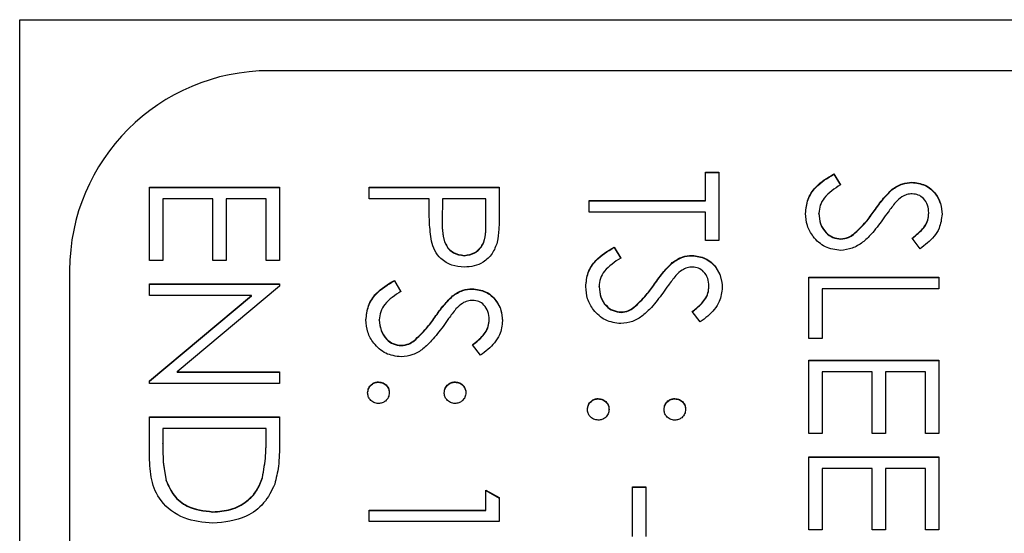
# Model space of a CAD drawing. Header units: millimetres. Extents: x 73 to 1962, y 27 to 1705.
# Tile 15 of 24: x 1821 to 1831, y 857 to 862. Entities that reach past the tile are written whole.
import ezdxf

# ---------------------------------------------------------------- set-up
doc = ezdxf.new("R2010")
doc.units = ezdxf.units.MM

msp = doc.modelspace()

# ---------------------------------------------------------------- linework, layer by layer
at = {"color": 7, "linetype": 'Continuous', "lineweight": 25}
for p, q in [((1820.851, 862.1701), (1841.851, 862.1701)), ((1820.851, 821.1701), (1820.851, 862.1701)), ((1835.351, 861.6596), (1823.351, 861.6596)), ((1827.7177, 860.6436), (1827.851, 860.6436)), ((1827.7177, 860.3604), (1827.7177, 860.6436)), ((1827.7177, 860.64), (1827.851, 860.64)), ((1827.851, 860.6436), (1827.851, 859.9607)), ((1829.0018, 860.6269), (1829.0677, 860.5171)), ((1829.0018, 860.6233), (1829.0018, 860.6269)), ((1829.0018, 860.6233), (1829.0677, 860.5135)), ((1822.151, 859.7608), (1822.151, 860.4937)), ((1822.151, 860.4937), (1823.451, 860.4937)), ((1822.151, 860.4901), (1823.451, 860.4901)), ((1823.451, 860.4937), (1823.451, 859.7608)), ((1824.351, 860.3771), (1824.351, 860.4937)), ((1824.351, 860.4937), (1825.651, 860.4937)), ((1824.351, 860.4901), (1825.651, 860.4901)), ((1825.651, 860.4937), (1825.651, 860.2389)), ((1829.781, 860.54), (1829.781, 860.5436)), ((1829.583, 860.4674), (1829.583, 860.471)), ((1822.2843, 860.3771), (1822.2843, 859.7608)), ((1822.7843, 860.3771), (1822.2843, 860.3771)), ((1822.7843, 859.7608), (1822.7843, 860.3771)), ((1822.9177, 860.3771), (1822.9177, 859.7608)), ((1823.3177, 860.3771), (1822.9177, 860.3771)), ((1823.3177, 859.7608), (1823.3177, 860.3771)), ((1824.951, 860.3771), (1824.351, 860.3771)), ((1824.951, 860.2842), (1824.951, 860.3771)), ((1825.0843, 860.3771), (1825.0815, 860.1496)), ((1825.5177, 860.3771), (1825.0843, 860.3771)), ((1825.5177, 860.1395), (1825.5177, 860.3771)), ((1826.551, 860.3604), (1827.7177, 860.3604)), ((1826.551, 860.2438), (1826.551, 860.3604)), ((1826.551, 860.3568), (1827.7177, 860.3568)), ((1827.7177, 860.3568), (1827.7177, 860.3604)), ((1827.7177, 860.2438), (1826.551, 860.2438)), ((1827.7177, 859.9607), (1827.7177, 860.2438)), ((1828.851, 860.2282), (1828.851, 860.2319)), ((1829.4062, 860.2545), (1829.4062, 860.2582)), ((1829.951, 860.2329), (1829.951, 860.2366)), ((1825.0815, 860.1453), (1825.0815, 860.1408)), ((1825.5177, 860.1359), (1825.5177, 860.1395)), ((1829.1989, 860.0203), (1829.1989, 860.0239)), ((1827.851, 859.9607), (1827.7177, 859.9607)), ((1829.0713, 859.9737), (1829.0713, 859.9774)), ((1829.8643, 859.8774), (1829.7843, 859.9828)), ((1825.3018, 859.8072), (1825.3018, 859.8108)), ((1826.8018, 859.8941), (1826.8677, 859.7843)), ((1826.8018, 859.8904), (1826.8018, 859.8941)), ((1826.8018, 859.8904), (1826.8677, 859.7806)), ((1827.581, 859.8072), (1827.581, 859.8108)), ((1822.2843, 859.7608), (1822.151, 859.7608)), ((1822.9177, 859.7608), (1822.7843, 859.7608)), ((1823.451, 859.7608), (1823.3177, 859.7608)), ((1827.383, 859.7346), (1827.383, 859.7382)), ((1821.351, 859.6609), (1821.351, 823.6846)), ((1822.151, 859.5277), (1823.451, 859.5277)), ((1822.151, 859.4111), (1822.151, 859.5277)), ((1822.151, 859.524), (1823.451, 859.524)), ((1823.451, 859.5032), (1822.4278, 858.6449)), ((1823.451, 859.5277), (1823.451, 859.5032)), ((1824.6018, 859.561), (1824.6677, 859.4511)), ((1824.6018, 859.5573), (1824.6018, 859.561)), ((1824.6018, 859.5573), (1824.6677, 859.4475)), ((1827.2062, 859.5217), (1827.2062, 859.5253)), ((1827.751, 859.5001), (1827.751, 859.5037)), ((1828.751, 858.978), (1828.751, 859.5943)), ((1828.751, 859.5943), (1830.051, 859.5943)), ((1828.751, 859.5906), (1830.051, 859.5906)), ((1830.051, 859.5943), (1830.051, 859.4777)), ((1823.1718, 859.4111), (1822.151, 859.4111)), ((1822.151, 858.5549), (1823.1718, 859.4111)), ((1822.151, 858.5512), (1823.1718, 859.4074)), ((1823.1718, 859.4074), (1823.1718, 859.4111)), ((1825.183, 859.4014), (1825.183, 859.4051)), ((1825.381, 859.4741), (1825.381, 859.4777)), ((1826.651, 859.4954), (1826.651, 859.499)), ((1828.8843, 859.4777), (1828.8843, 858.978)), ((1830.051, 859.4777), (1828.8843, 859.4777)), ((1826.8713, 859.2409), (1826.8713, 859.2445)), ((1826.9989, 859.2875), (1826.9989, 859.2911)), ((1827.6643, 859.1446), (1827.5843, 859.25)), ((1824.451, 859.1623), (1824.451, 859.1659)), ((1825.0062, 859.1886), (1825.0062, 859.1922)), ((1825.551, 859.167), (1825.551, 859.1706)), ((1824.6713, 858.9078), (1824.6713, 858.9114)), ((1824.7989, 858.9543), (1824.7989, 858.958)), ((1825.4643, 858.8115), (1825.3843, 858.9169)), ((1828.8843, 858.978), (1828.751, 858.978)), ((1828.751, 858.0286), (1828.751, 858.7615)), ((1828.751, 858.7615), (1830.051, 858.7615)), ((1828.751, 858.7579), (1830.051, 858.7579)), ((1830.051, 858.7615), (1830.051, 858.0286)), ((1822.4278, 858.6449), (1823.451, 858.6449)), ((1822.4278, 858.6413), (1822.4278, 858.6449)), ((1822.4278, 858.6413), (1823.451, 858.6413)), ((1823.451, 858.6449), (1823.451, 858.5283)), ((1828.8843, 858.6449), (1828.8843, 858.0286)), ((1829.3843, 858.6449), (1828.8843, 858.6449)), ((1829.3843, 858.0286), (1829.3843, 858.6449)), ((1829.5177, 858.6449), (1829.5177, 858.0286)), ((1829.9177, 858.6449), (1829.5177, 858.6449)), ((1829.9177, 858.0286), (1829.9177, 858.6449)), ((1822.151, 858.5283), (1822.151, 858.5549)), ((1823.451, 858.5283), (1822.151, 858.5283)), ((1824.4427, 858.5413), (1824.4427, 858.545)), ((1825.2093, 858.5413), (1825.2093, 858.545)), ((1826.6427, 858.3748), (1826.6427, 858.3784)), ((1827.4093, 858.3748), (1827.4093, 858.3784)), ((1822.151, 858.1952), (1823.451, 858.1952)), ((1822.151, 857.7926), (1822.151, 858.1952)), ((1822.151, 858.1916), (1823.451, 858.1916)), ((1823.451, 858.1952), (1823.451, 857.9329)), ((1822.2843, 858.0786), (1822.2843, 857.9295)), ((1823.3177, 858.0786), (1822.2843, 858.0786)), ((1823.3177, 857.9873), (1823.3177, 858.0786)), ((1828.8843, 858.0286), (1828.751, 858.0286)), ((1829.5177, 858.0286), (1829.3843, 858.0286)), ((1830.051, 858.0286), (1829.9177, 858.0286)), ((1822.2843, 857.9259), (1822.2843, 857.9295)), ((1823.3177, 857.9836), (1823.3177, 857.9873)), ((1828.751, 857.0626), (1828.751, 857.7955)), ((1828.751, 857.7955), (1830.051, 857.7955)), ((1828.751, 857.7918), (1830.051, 857.7918)), ((1830.051, 857.7955), (1830.051, 857.0626)), ((1828.8843, 857.6789), (1828.8843, 857.0626)), ((1829.3843, 857.6789), (1828.8843, 857.6789)), ((1829.3843, 857.0626), (1829.3843, 857.6789)), ((1829.5177, 857.6789), (1829.5177, 857.0626)), ((1829.9177, 857.6789), (1829.5177, 857.6789)), ((1829.9177, 857.0626), (1829.9177, 857.6789)), ((1822.3174, 857.5545), (1822.3174, 857.5581)), ((1823.2812, 857.5844), (1823.2812, 857.588)), ((1825.5177, 857.2625), (1825.5177, 857.4623)), ((1825.5177, 857.4623), (1825.651, 857.3861)), ((1825.5177, 857.4587), (1825.651, 857.3825)), ((1826.9843, 856.996), (1826.9843, 857.4957)), ((1826.9843, 857.4957), (1827.1177, 857.4957)), ((1826.9843, 857.492), (1827.1177, 857.492)), ((1827.1177, 857.4957), (1827.1177, 856.996)), ((1825.651, 857.3861), (1825.651, 857.1459)), ((1822.7849, 857.2422), (1822.7849, 857.2458)), ((1824.351, 857.2625), (1825.5177, 857.2625)), ((1824.351, 857.1459), (1824.351, 857.2625)), ((1824.351, 857.2588), (1825.5177, 857.2588)), ((1825.5177, 857.2588), (1825.5177, 857.2625)), ((1825.651, 857.1459), (1824.351, 857.1459)), ((1828.8843, 857.0626), (1828.751, 857.0626)), ((1829.5177, 857.0626), (1829.3843, 857.0626)), ((1830.051, 857.0626), (1829.9177, 857.0626))]:
    msp.add_line(p, q, dxfattribs=at)
msp.add_arc((1823.3503, 859.6602), 1.9993, 89.98111, 179.98109, dxfattribs=at)
for points, knots in [([(1828.7177, 860.2319), (1828.7225, 860.2799), (1828.7321, 860.3761), (1828.8301, 860.5241), (1828.9366, 860.5879), (1829.0018, 860.6269)], [0, 0, 0, 0, 0.27988, 0.559666, 1, 1, 1, 1]), ([(1828.7177, 860.2282), (1828.7225, 860.2763), (1828.7321, 860.3724), (1828.8301, 860.5205), (1828.9366, 860.5843), (1829.0018, 860.6233)], [0, 0, 0, 0, 0.27988, 0.559666, 1, 1, 1, 1]), ([(1829.0677, 860.5171), (1829.0083, 860.4785), (1828.9255, 860.4247), (1828.8596, 860.3146), (1828.8539, 860.2594), (1828.851, 860.2319)], [0, 0, 0, 0, 0.559321, 0.779782, 1, 1, 1, 1]), ([(1829.583, 860.471), (1829.6168, 860.4939), (1829.677, 860.5348), (1829.7492, 860.541), (1829.781, 860.5436)], [0, 0, 0, 0, 0.55984, 1, 1, 1, 1]), ([(1829.583, 860.4674), (1829.6168, 860.4903), (1829.677, 860.5312), (1829.7492, 860.5373), (1829.781, 860.54)], [0, 0, 0, 0, 0.55984, 1, 1, 1, 1]), ([(1829.781, 860.5436), (1829.8271, 860.538), (1829.9194, 860.5268), (1830.0196, 860.438), (1830.0751, 860.332), (1830.0812, 860.2597), (1830.0843, 860.2235)], [0, 0, 0, 0, 0.279553, 0.558798, 0.779378, 1, 1, 1, 1]), ([(1829.781, 860.54), (1829.8271, 860.5344), (1829.9194, 860.5231), (1830.0196, 860.4344), (1830.0751, 860.3283), (1830.0812, 860.2561), (1830.0843, 860.2199)], [0, 0, 0, 0, 0.279553, 0.558798, 0.779378, 1, 1, 1, 1]), ([(1829.4062, 860.2582), (1829.4362, 860.3005), (1829.4896, 860.3761), (1829.5545, 860.442), (1829.583, 860.471)], [0, 0, 0, 0, 0.5604127, 1, 1, 1, 1]), ([(1829.4062, 860.2545), (1829.4362, 860.2969), (1829.4896, 860.3725), (1829.5545, 860.4384), (1829.583, 860.4674)], [0, 0, 0, 0, 0.560413, 1, 1, 1, 1]), ([(1829.7864, 860.4271), (1829.7683, 860.4255), (1829.732, 860.4225), (1829.6722, 860.3944), (1829.6388, 860.3615), (1829.6185, 860.3414)], [0, 0, 0, 0, 0.2799464, 0.5597741, 1, 1, 1, 1]), ([(1829.951, 860.2366), (1829.949, 860.2629), (1829.9449, 860.3156), (1829.9044, 860.3791), (1829.8487, 860.4207), (1829.8072, 860.4249), (1829.7864, 860.4271)], [0, 0, 0, 0, 0.280274, 0.559931, 0.77992, 1, 1, 1, 1]), ([(1829.6185, 860.3414), (1829.5936, 860.3094), (1829.5491, 860.2522), (1829.5074, 860.1929), (1829.489, 860.1668)], [0, 0, 0, 0, 0.5599058, 1, 1, 1, 1]), ([(1824.9724, 859.9534), (1824.9646, 860.0149), (1824.9508, 860.1248), (1824.9509, 860.2354), (1824.951, 860.2842)], [0, 0, 0, 0, 0.559694, 1, 1, 1, 1]), ([(1825.651, 860.2389), (1825.6512, 860.1834), (1825.6515, 860.0842), (1825.6376, 859.9861), (1825.6315, 859.943)], [0, 0, 0, 0, 0.5603137, 1, 1, 1, 1]), ([(1829.0695, 859.8608), (1829.0163, 859.868), (1828.9098, 859.8826), (1828.7966, 859.9864), (1828.7278, 860.1064), (1828.7211, 860.19), (1828.7177, 860.2319)], [0, 0, 0, 0, 0.279183, 0.559085, 0.779446, 1, 1, 1, 1]), ([(1828.851, 860.2319), (1828.8545, 860.197), (1828.8615, 860.1272), (1828.9141, 860.0418), (1828.989, 859.9876), (1829.0439, 859.9808), (1829.0713, 859.9774)], [0, 0, 0, 0, 0.280276, 0.560148, 0.780153, 1, 1, 1, 1]), ([(1828.851, 860.2282), (1828.8545, 860.1933), (1828.8615, 860.1235), (1828.9141, 860.0382), (1828.989, 859.984), (1829.0439, 859.9772), (1829.0713, 859.9737)], [0, 0, 0, 0, 0.280276, 0.560148, 0.780153, 1, 1, 1, 1]), ([(1829.1989, 860.0239), (1829.2418, 860.064), (1829.3184, 860.1355), (1829.3794, 860.2207), (1829.4062, 860.2582)], [0, 0, 0, 0, 0.559496, 1, 1, 1, 1]), ([(1829.1989, 860.0203), (1829.2418, 860.0603), (1829.3184, 860.1319), (1829.3794, 860.217), (1829.4062, 860.2545)], [0, 0, 0, 0, 0.559496, 1, 1, 1, 1]), ([(1829.7843, 859.9828), (1829.8123, 860.0053), (1829.8584, 860.0422), (1829.9139, 860.1032), (1829.9456, 860.1669), (1829.9492, 860.2133), (1829.951, 860.2366)], [0, 0, 0, 0, 0.340409, 0.560482, 0.78018, 1, 1, 1, 1]), ([(1829.7843, 859.9792), (1829.8123, 860.0016), (1829.8584, 860.0386), (1829.9139, 860.0996), (1829.9456, 860.1632), (1829.9492, 860.2097), (1829.951, 860.2329)], [0, 0, 0, 0, 0.340409, 0.560482, 0.78018, 1, 1, 1, 1]), ([(1830.0843, 860.2235), (1830.0786, 860.1749), (1830.0691, 860.0947), (1830.0067, 860.0002), (1829.9396, 859.9341), (1829.8894, 859.8963), (1829.8643, 859.8774)], [0, 0, 0, 0, 0.338729, 0.558835, 0.779344, 1, 1, 1, 1]), ([(1825.0815, 860.1496), (1825.0812, 860.0705), (1825.0809, 859.9714), (1825.1459, 859.8755), (1825.2056, 859.8255), (1825.2634, 859.8167), (1825.3018, 859.8108)], [0, 0, 0, 0, 0.4997206, 0.6253498, 0.7510825, 1, 1, 1, 1]), ([(1825.0815, 860.146), (1825.0812, 860.0669), (1825.0809, 859.9678), (1825.1459, 859.8719), (1825.2056, 859.8219), (1825.2634, 859.8131), (1825.3018, 859.8072)], [0, 0, 0, 0, 0.499721, 0.62535, 0.751083, 1, 1, 1, 1]), ([(1825.3018, 859.8108), (1825.3391, 859.8167), (1825.3952, 859.8256), (1825.4538, 859.8734), (1825.5197, 859.9652), (1825.5186, 860.0621), (1825.5177, 860.1395)], [0, 0, 0, 0, 0.2489693, 0.3747291, 0.500383, 1, 1, 1, 1]), ([(1825.3018, 859.8072), (1825.3391, 859.8131), (1825.3952, 859.8219), (1825.4538, 859.8698), (1825.5197, 859.9615), (1825.5186, 860.0584), (1825.5177, 860.1359)], [0, 0, 0, 0, 0.248969, 0.374729, 0.500383, 1, 1, 1, 1]), ([(1829.489, 860.1668), (1829.4524, 860.1178), (1829.392, 860.037), (1829.2915, 859.939), (1829.1881, 859.8754), (1829.109, 859.8656), (1829.0695, 859.8608)], [0, 0, 0, 0, 0.340499, 0.560704, 0.780578, 1, 1, 1, 1]), ([(1829.0713, 859.9774), (1829.0972, 859.9806), (1829.1436, 859.9863), (1829.182, 860.0124), (1829.1989, 860.0239)], [0, 0, 0, 0, 0.55899, 1, 1, 1, 1]), ([(1829.0713, 859.9737), (1829.0972, 859.9769), (1829.1436, 859.9826), (1829.182, 860.0088), (1829.1989, 860.0203)], [0, 0, 0, 0, 0.55899, 1, 1, 1, 1]), ([(1825.3023, 859.6942), (1825.2594, 859.6973), (1825.1738, 859.7035), (1825.0695, 859.7686), (1825.0022, 859.8571), (1824.9823, 859.9213), (1824.9724, 859.9534)], [0, 0, 0, 0, 0.280099, 0.559324, 0.779458, 1, 1, 1, 1]), ([(1825.6315, 859.943), (1825.6172, 859.9035), (1825.5887, 859.8246), (1825.5008, 859.743), (1825.4009, 859.6999), (1825.3352, 859.6961), (1825.3023, 859.6942)], [0, 0, 0, 0, 0.2797054, 0.5593809, 0.7795086, 1, 1, 1, 1]), ([(1826.5177, 859.499), (1826.5225, 859.5471), (1826.5321, 859.6432), (1826.6301, 859.7913), (1826.7366, 859.8551), (1826.8018, 859.8941)], [0, 0, 0, 0, 0.27988, 0.559666, 1, 1, 1, 1]), ([(1826.5177, 859.4954), (1826.5225, 859.5435), (1826.5321, 859.6396), (1826.6301, 859.7876), (1826.7366, 859.8514), (1826.8018, 859.8904)], [0, 0, 0, 0, 0.27988, 0.559666, 1, 1, 1, 1]), ([(1827.383, 859.7382), (1827.4168, 859.7611), (1827.477, 859.802), (1827.5492, 859.8081), (1827.581, 859.8108)], [0, 0, 0, 0, 0.55984, 1, 1, 1, 1]), ([(1827.383, 859.7346), (1827.4168, 859.7575), (1827.477, 859.7983), (1827.5492, 859.8045), (1827.581, 859.8072)], [0, 0, 0, 0, 0.55984, 1, 1, 1, 1]), ([(1827.581, 859.8108), (1827.6271, 859.8052), (1827.7194, 859.7939), (1827.8196, 859.7052), (1827.8751, 859.5991), (1827.8812, 859.5268), (1827.8843, 859.4907)], [0, 0, 0, 0, 0.279553, 0.558798, 0.779378, 1, 1, 1, 1]), ([(1827.581, 859.8072), (1827.6271, 859.8015), (1827.7194, 859.7903), (1827.8196, 859.7015), (1827.8751, 859.5955), (1827.8812, 859.5232), (1827.8843, 859.4871)], [0, 0, 0, 0, 0.279553, 0.558798, 0.779378, 1, 1, 1, 1]), ([(1826.8677, 859.7843), (1826.8083, 859.7456), (1826.7255, 859.6918), (1826.6596, 859.5818), (1826.6539, 859.5266), (1826.651, 859.499)], [0, 0, 0, 0, 0.559321, 0.779782, 1, 1, 1, 1]), ([(1827.2062, 859.5253), (1827.2362, 859.5677), (1827.2896, 859.6432), (1827.3545, 859.7092), (1827.383, 859.7382)], [0, 0, 0, 0, 0.560413, 1, 1, 1, 1]), ([(1827.2062, 859.5217), (1827.2362, 859.564), (1827.2896, 859.6396), (1827.3545, 859.7056), (1827.383, 859.7346)], [0, 0, 0, 0, 0.560413, 1, 1, 1, 1]), ([(1827.4185, 859.6086), (1827.3936, 859.5765), (1827.3491, 859.5193), (1827.3074, 859.46), (1827.289, 859.434)], [0, 0, 0, 0, 0.559906, 1, 1, 1, 1]), ([(1827.5864, 859.6942), (1827.5683, 859.6927), (1827.532, 859.6896), (1827.4722, 859.6615), (1827.4388, 859.6287), (1827.4185, 859.6086)], [0, 0, 0, 0, 0.2799464, 0.5597741, 1, 1, 1, 1]), ([(1827.751, 859.5037), (1827.749, 859.5301), (1827.7449, 859.5828), (1827.7044, 859.6462), (1827.6487, 859.6878), (1827.6072, 859.6921), (1827.5864, 859.6942)], [0, 0, 0, 0, 0.280274, 0.559931, 0.77992, 1, 1, 1, 1]), ([(1824.3177, 859.1659), (1824.3225, 859.214), (1824.3321, 859.3101), (1824.4301, 859.4582), (1824.5366, 859.522), (1824.6018, 859.561)], [0, 0, 0, 0, 0.27988, 0.559666, 1, 1, 1, 1]), ([(1824.3177, 859.1623), (1824.3225, 859.2103), (1824.3321, 859.3065), (1824.4301, 859.4545), (1824.5366, 859.5183), (1824.6018, 859.5573)], [0, 0, 0, 0, 0.27988, 0.559666, 1, 1, 1, 1]), ([(1826.9989, 859.2911), (1827.0418, 859.3311), (1827.1184, 859.4027), (1827.1794, 859.4878), (1827.2062, 859.5253)], [0, 0, 0, 0, 0.559496, 1, 1, 1, 1]), ([(1826.9989, 859.2875), (1827.0418, 859.3275), (1827.1184, 859.399), (1827.1794, 859.4842), (1827.2062, 859.5217)], [0, 0, 0, 0, 0.559496, 1, 1, 1, 1]), ([(1827.5843, 859.25), (1827.6123, 859.2724), (1827.6584, 859.3094), (1827.7139, 859.3704), (1827.7456, 859.434), (1827.7492, 859.4805), (1827.751, 859.5037)], [0, 0, 0, 0, 0.340409, 0.560482, 0.78018, 1, 1, 1, 1]), ([(1824.6677, 859.4511), (1824.6083, 859.4125), (1824.5255, 859.3587), (1824.4596, 859.2486), (1824.4539, 859.1935), (1824.451, 859.1659)], [0, 0, 0, 0, 0.559321, 0.779782, 1, 1, 1, 1]), ([(1825.0062, 859.1922), (1825.0362, 859.2346), (1825.0896, 859.3101), (1825.1545, 859.3761), (1825.183, 859.4051)], [0, 0, 0, 0, 0.560413, 1, 1, 1, 1]), ([(1825.183, 859.4051), (1825.2168, 859.428), (1825.277, 859.4689), (1825.3492, 859.475), (1825.381, 859.4777)], [0, 0, 0, 0, 0.55984, 1, 1, 1, 1]), ([(1825.183, 859.4014), (1825.2168, 859.4243), (1825.277, 859.4652), (1825.3492, 859.4714), (1825.381, 859.4741)], [0, 0, 0, 0, 0.55984, 1, 1, 1, 1]), ([(1825.381, 859.4777), (1825.4271, 859.4721), (1825.5194, 859.4608), (1825.6196, 859.3721), (1825.6751, 859.266), (1825.6812, 859.1937), (1825.6843, 859.1576)], [0, 0, 0, 0, 0.279553, 0.558798, 0.779378, 1, 1, 1, 1]), ([(1825.381, 859.4741), (1825.4271, 859.4684), (1825.5194, 859.4572), (1825.6196, 859.3684), (1825.6751, 859.2624), (1825.6812, 859.1901), (1825.6843, 859.154)], [0, 0, 0, 0, 0.279553, 0.558798, 0.779378, 1, 1, 1, 1]), ([(1826.8695, 859.1279), (1826.8163, 859.1352), (1826.7098, 859.1497), (1826.5966, 859.2536), (1826.5278, 859.3735), (1826.5211, 859.4572), (1826.5177, 859.499)], [0, 0, 0, 0, 0.279183, 0.559085, 0.779446, 1, 1, 1, 1]), ([(1826.651, 859.499), (1826.6545, 859.4641), (1826.6615, 859.3943), (1826.7141, 859.309), (1826.789, 859.2548), (1826.8439, 859.2479), (1826.8713, 859.2445)], [0, 0, 0, 0, 0.280276, 0.560148, 0.780153, 1, 1, 1, 1]), ([(1826.651, 859.4954), (1826.6545, 859.4605), (1826.6615, 859.3907), (1826.7141, 859.3054), (1826.789, 859.2512), (1826.8439, 859.2443), (1826.8713, 859.2409)], [0, 0, 0, 0, 0.280276, 0.560148, 0.780153, 1, 1, 1, 1]), ([(1827.289, 859.434), (1827.2524, 859.3849), (1827.192, 859.3041), (1827.0915, 859.2061), (1826.9881, 859.1426), (1826.909, 859.1328), (1826.8695, 859.1279)], [0, 0, 0, 0, 0.340499, 0.560704, 0.780578, 1, 1, 1, 1]), ([(1827.5843, 859.2463), (1827.6123, 859.2688), (1827.6584, 859.3058), (1827.7139, 859.3667), (1827.7456, 859.4304), (1827.7492, 859.4768), (1827.751, 859.5001)], [0, 0, 0, 0, 0.340409, 0.560482, 0.78018, 1, 1, 1, 1]), ([(1827.8843, 859.4907), (1827.8786, 859.4421), (1827.8691, 859.3618), (1827.8067, 859.2674), (1827.7396, 859.2013), (1827.6894, 859.1635), (1827.6643, 859.1446)], [0, 0, 0, 0, 0.3387292, 0.5588354, 0.7793438, 1, 1, 1, 1]), ([(1825.0062, 859.1886), (1825.0362, 859.2309), (1825.0896, 859.3065), (1825.1545, 859.3725), (1825.183, 859.4014)], [0, 0, 0, 0, 0.560413, 1, 1, 1, 1]), ([(1825.3864, 859.3611), (1825.3683, 859.3596), (1825.332, 859.3565), (1825.2722, 859.3284), (1825.2388, 859.2956), (1825.2185, 859.2755)], [0, 0, 0, 0, 0.279946, 0.559774, 1, 1, 1, 1]), ([(1825.551, 859.1706), (1825.549, 859.197), (1825.5449, 859.2497), (1825.5044, 859.3131), (1825.4487, 859.3547), (1825.4072, 859.359), (1825.3864, 859.3611)], [0, 0, 0, 0, 0.280274, 0.559931, 0.77992, 1, 1, 1, 1]), ([(1825.2185, 859.2755), (1825.1936, 859.2434), (1825.1491, 859.1862), (1825.1074, 859.1269), (1825.089, 859.1009)], [0, 0, 0, 0, 0.5599058, 1, 1, 1, 1]), ([(1826.8713, 859.2445), (1826.8972, 859.2477), (1826.9436, 859.2534), (1826.982, 859.2796), (1826.9989, 859.2911)], [0, 0, 0, 0, 0.55899, 1, 1, 1, 1]), ([(1826.8713, 859.2409), (1826.8972, 859.2441), (1826.9436, 859.2498), (1826.982, 859.2759), (1826.9989, 859.2875)], [0, 0, 0, 0, 0.55899, 1, 1, 1, 1]), ([(1824.6695, 858.7948), (1824.6163, 858.8021), (1824.5098, 858.8166), (1824.3966, 858.9205), (1824.3278, 859.0404), (1824.3211, 859.1241), (1824.3177, 859.1659)], [0, 0, 0, 0, 0.279183, 0.559085, 0.779446, 1, 1, 1, 1]), ([(1824.451, 859.1659), (1824.4545, 859.131), (1824.4615, 859.0612), (1824.5141, 858.9759), (1824.589, 858.9217), (1824.6439, 858.9148), (1824.6713, 858.9114)], [0, 0, 0, 0, 0.280276, 0.560148, 0.780153, 1, 1, 1, 1]), ([(1824.451, 859.1623), (1824.4545, 859.1274), (1824.4615, 859.0576), (1824.5141, 858.9722), (1824.589, 858.918), (1824.6439, 858.9112), (1824.6713, 858.9078)], [0, 0, 0, 0, 0.280276, 0.560148, 0.780153, 1, 1, 1, 1]), ([(1824.7989, 858.958), (1824.8418, 858.998), (1824.9184, 859.0696), (1824.9794, 859.1547), (1825.0062, 859.1922)], [0, 0, 0, 0, 0.559496, 1, 1, 1, 1]), ([(1824.7989, 858.9543), (1824.8418, 858.9944), (1824.9184, 859.0659), (1824.9794, 859.1511), (1825.0062, 859.1886)], [0, 0, 0, 0, 0.559496, 1, 1, 1, 1]), ([(1825.3843, 858.9169), (1825.4123, 858.9393), (1825.4584, 858.9763), (1825.5139, 859.0373), (1825.5456, 859.1009), (1825.5492, 859.1474), (1825.551, 859.1706)], [0, 0, 0, 0, 0.340409, 0.560482, 0.78018, 1, 1, 1, 1]), ([(1825.3843, 858.9132), (1825.4123, 858.9357), (1825.4584, 858.9727), (1825.5139, 859.0336), (1825.5456, 859.0973), (1825.5492, 859.1437), (1825.551, 859.167)], [0, 0, 0, 0, 0.340409, 0.560482, 0.78018, 1, 1, 1, 1]), ([(1825.6843, 859.1576), (1825.6786, 859.1089), (1825.6691, 859.0287), (1825.6067, 858.9343), (1825.5396, 858.8682), (1825.4894, 858.8304), (1825.4643, 858.8115)], [0, 0, 0, 0, 0.338729, 0.558835, 0.779344, 1, 1, 1, 1]), ([(1825.089, 859.1009), (1825.0524, 859.0518), (1824.992, 858.971), (1824.8915, 858.873), (1824.7881, 858.8094), (1824.709, 858.7997), (1824.6695, 858.7948)], [0, 0, 0, 0, 0.340499, 0.560704, 0.780578, 1, 1, 1, 1]), ([(1824.6713, 858.9114), (1824.6972, 858.9146), (1824.7436, 858.9203), (1824.782, 858.9464), (1824.7989, 858.958)], [0, 0, 0, 0, 0.55899, 1, 1, 1, 1]), ([(1824.6713, 858.9078), (1824.6972, 858.911), (1824.7436, 858.9167), (1824.782, 858.9428), (1824.7989, 858.9543)], [0, 0, 0, 0, 0.55899, 1, 1, 1, 1]), ([(1824.3343, 858.4367), (1824.3363, 858.4526), (1824.3402, 858.4845), (1824.3697, 858.5197), (1824.4051, 858.5415), (1824.4301, 858.5438), (1824.4427, 858.545)], [0, 0, 0, 0, 0.2795812, 0.5591432, 0.7795754, 1, 1, 1, 1]), ([(1824.3343, 858.4331), (1824.3363, 858.449), (1824.3402, 858.4809), (1824.3697, 858.5161), (1824.4051, 858.5378), (1824.4301, 858.5402), (1824.4427, 858.5413)], [0, 0, 0, 0, 0.2795812, 0.5591432, 0.7795754, 1, 1, 1, 1]), ([(1824.4427, 858.545), (1824.4586, 858.5431), (1824.4906, 858.5393), (1824.526, 858.5099), (1824.5477, 858.4744), (1824.5499, 858.4493), (1824.551, 858.4367)], [0, 0, 0, 0, 0.279576, 0.559284, 0.779552, 1, 1, 1, 1]), ([(1824.4427, 858.5413), (1824.4586, 858.5394), (1824.4906, 858.5356), (1824.526, 858.5062), (1824.5477, 858.4707), (1824.5499, 858.4456), (1824.551, 858.4331)], [0, 0, 0, 0, 0.279576, 0.559284, 0.779552, 1, 1, 1, 1]), ([(1825.101, 858.4367), (1825.1029, 858.4527), (1825.1066, 858.4846), (1825.1362, 858.5199), (1825.1717, 858.5417), (1825.1968, 858.5439), (1825.2093, 858.545)], [0, 0, 0, 0, 0.279647, 0.559299, 0.779615, 1, 1, 1, 1]), ([(1825.101, 858.4331), (1825.1029, 858.4491), (1825.1066, 858.481), (1825.1362, 858.5163), (1825.1717, 858.538), (1825.1968, 858.5402), (1825.2093, 858.5413)], [0, 0, 0, 0, 0.279647, 0.559299, 0.779615, 1, 1, 1, 1]), ([(1825.2093, 858.545), (1825.2253, 858.543), (1825.2572, 858.539), (1825.2924, 858.5097), (1825.3142, 858.4742), (1825.3165, 858.4492), (1825.3177, 858.4367)], [0, 0, 0, 0, 0.279585, 0.559454, 0.779697, 1, 1, 1, 1]), ([(1825.2093, 858.5413), (1825.2253, 858.5394), (1825.2572, 858.5354), (1825.2924, 858.506), (1825.3142, 858.4706), (1825.3165, 858.4456), (1825.3177, 858.4331)], [0, 0, 0, 0, 0.279585, 0.559454, 0.779697, 1, 1, 1, 1]), ([(1824.4427, 858.3284), (1824.4267, 858.3303), (1824.3947, 858.3341), (1824.3596, 858.3637), (1824.3377, 858.3991), (1824.3355, 858.4242), (1824.3343, 858.4367)], [0, 0, 0, 0, 0.2794691, 0.5593578, 0.7796739, 1, 1, 1, 1]), ([(1824.551, 858.4367), (1824.5492, 858.4207), (1824.5456, 858.3887), (1824.5157, 858.3537), (1824.4805, 858.3314), (1824.4553, 858.3294), (1824.4427, 858.3284)], [0, 0, 0, 0, 0.279602, 0.559212, 0.779475, 1, 1, 1, 1]), ([(1825.2093, 858.3284), (1825.1933, 858.3302), (1825.1613, 858.3338), (1825.1261, 858.3636), (1825.1042, 858.399), (1825.1021, 858.4241), (1825.101, 858.4367)], [0, 0, 0, 0, 0.279517, 0.559326, 0.779544, 1, 1, 1, 1]), ([(1825.3177, 858.4367), (1825.3159, 858.4207), (1825.3122, 858.3887), (1825.2824, 858.3537), (1825.2471, 858.3314), (1825.2219, 858.3294), (1825.2093, 858.3284)], [0, 0, 0, 0, 0.279602, 0.559212, 0.779475, 1, 1, 1, 1]), ([(1826.5343, 858.2701), (1826.5363, 858.2861), (1826.5402, 858.3179), (1826.5697, 858.3532), (1826.6051, 858.3749), (1826.6301, 858.3772), (1826.6427, 858.3784)], [0, 0, 0, 0, 0.279581, 0.559143, 0.779575, 1, 1, 1, 1]), ([(1826.5343, 858.2665), (1826.5363, 858.2824), (1826.5402, 858.3143), (1826.5697, 858.3495), (1826.6051, 858.3713), (1826.6301, 858.3736), (1826.6427, 858.3748)], [0, 0, 0, 0, 0.279581, 0.559143, 0.779575, 1, 1, 1, 1]), ([(1826.6427, 858.3784), (1826.6586, 858.3765), (1826.6906, 858.3727), (1826.726, 858.3433), (1826.7477, 858.3078), (1826.7499, 858.2827), (1826.751, 858.2701)], [0, 0, 0, 0, 0.279576, 0.559284, 0.779552, 1, 1, 1, 1]), ([(1826.6427, 858.3748), (1826.6586, 858.3729), (1826.6906, 858.3691), (1826.726, 858.3397), (1826.7477, 858.3042), (1826.7499, 858.2791), (1826.751, 858.2665)], [0, 0, 0, 0, 0.279576, 0.559284, 0.779552, 1, 1, 1, 1]), ([(1827.301, 858.2701), (1827.3029, 858.2861), (1827.3066, 858.3181), (1827.3362, 858.3533), (1827.3717, 858.3751), (1827.3968, 858.3773), (1827.4093, 858.3784)], [0, 0, 0, 0, 0.279647, 0.559299, 0.779615, 1, 1, 1, 1]), ([(1827.301, 858.2665), (1827.3029, 858.2825), (1827.3066, 858.3145), (1827.3362, 858.3497), (1827.3717, 858.3715), (1827.3968, 858.3737), (1827.4093, 858.3748)], [0, 0, 0, 0, 0.279647, 0.559299, 0.779615, 1, 1, 1, 1]), ([(1827.4093, 858.3784), (1827.4253, 858.3764), (1827.4572, 858.3725), (1827.4924, 858.3431), (1827.5142, 858.3077), (1827.5165, 858.2827), (1827.5177, 858.2701)], [0, 0, 0, 0, 0.279585, 0.559454, 0.779697, 1, 1, 1, 1]), ([(1827.4093, 858.3748), (1827.4253, 858.3728), (1827.4572, 858.3689), (1827.4924, 858.3395), (1827.5142, 858.3041), (1827.5165, 858.279), (1827.5177, 858.2665)], [0, 0, 0, 0, 0.279585, 0.559454, 0.779697, 1, 1, 1, 1]), ([(1826.6427, 858.1619), (1826.6267, 858.1638), (1826.5947, 858.1676), (1826.5596, 858.1971), (1826.5377, 858.2325), (1826.5355, 858.2576), (1826.5343, 858.2701)], [0, 0, 0, 0, 0.279469, 0.559358, 0.779674, 1, 1, 1, 1]), ([(1826.751, 858.2701), (1826.7492, 858.2541), (1826.7456, 858.2221), (1826.7157, 858.1871), (1826.6805, 858.1649), (1826.6553, 858.1629), (1826.6427, 858.1619)], [0, 0, 0, 0, 0.2796016, 0.559212, 0.7794752, 1, 1, 1, 1]), ([(1827.4093, 858.1619), (1827.3933, 858.1637), (1827.3613, 858.1673), (1827.3261, 858.197), (1827.3042, 858.2324), (1827.3021, 858.2576), (1827.301, 858.2701)], [0, 0, 0, 0, 0.279517, 0.559326, 0.779544, 1, 1, 1, 1]), ([(1827.5177, 858.2701), (1827.5159, 858.2541), (1827.5122, 858.2221), (1827.4824, 858.1871), (1827.4471, 858.1649), (1827.4219, 858.1629), (1827.4093, 858.1619)], [0, 0, 0, 0, 0.279602, 0.559212, 0.779475, 1, 1, 1, 1]), ([(1822.2843, 857.9295), (1822.2841, 857.8595), (1822.2838, 857.7346), (1822.3071, 857.612), (1822.3174, 857.5581)], [0, 0, 0, 0, 0.560426, 1, 1, 1, 1]), ([(1822.2843, 857.9259), (1822.2841, 857.8559), (1822.2838, 857.731), (1822.3071, 857.6084), (1822.3174, 857.5545)], [0, 0, 0, 0, 0.560426, 1, 1, 1, 1]), ([(1823.2812, 857.588), (1823.2942, 857.662), (1823.3175, 857.7941), (1823.3176, 857.9282), (1823.3177, 857.9873)], [0, 0, 0, 0, 0.559542, 1, 1, 1, 1]), ([(1823.2812, 857.5844), (1823.2942, 857.6584), (1823.3175, 857.7905), (1823.3176, 857.9246), (1823.3177, 857.9836)], [0, 0, 0, 0, 0.559542, 1, 1, 1, 1]), ([(1823.451, 857.9329), (1823.4509, 857.8548), (1823.4508, 857.7155), (1823.4184, 857.5801), (1823.4041, 857.5206)], [0, 0, 0, 0, 0.560445, 1, 1, 1, 1]), ([(1822.7846, 857.1292), (1822.687, 857.1387), (1822.4921, 857.1577), (1822.2595, 857.326), (1822.158, 857.5625), (1822.1533, 857.7157), (1822.151, 857.7926)], [0, 0, 0, 0, 0.280124, 0.559248, 0.778837, 1, 1, 1, 1]), ([(1822.3174, 857.5581), (1822.3402, 857.5063), (1822.3856, 857.4025), (1822.5499, 857.2717), (1822.6958, 857.2556), (1822.7849, 857.2458)], [0, 0, 0, 0, 0.280536, 0.561015, 1, 1, 1, 1]), ([(1822.3174, 857.5545), (1822.3402, 857.5026), (1822.3856, 857.3989), (1822.5499, 857.2681), (1822.6958, 857.252), (1822.7849, 857.2422)], [0, 0, 0, 0, 0.2805364, 0.5610151, 1, 1, 1, 1]), ([(1822.7849, 857.2458), (1822.8457, 857.25), (1822.9673, 857.2584), (1823.1204, 857.339), (1823.2299, 857.4539), (1823.2641, 857.5433), (1823.2812, 857.588)], [0, 0, 0, 0, 0.280178, 0.559765, 0.779797, 1, 1, 1, 1]), ([(1822.7849, 857.2422), (1822.8457, 857.2464), (1822.9673, 857.2548), (1823.1204, 857.3354), (1823.2299, 857.4502), (1823.2641, 857.5397), (1823.2812, 857.5844)], [0, 0, 0, 0, 0.280178, 0.559765, 0.779797, 1, 1, 1, 1]), ([(1823.4041, 857.5206), (1823.3721, 857.4545), (1823.3079, 857.3222), (1823.0888, 857.1615), (1822.8999, 857.1415), (1822.7846, 857.1292)], [0, 0, 0, 0, 0.280264, 0.560715, 1, 1, 1, 1])]:
    msp.add_open_spline(points, degree=3, knots=knots, dxfattribs=at)

doc.saveas('drawing.dxf')
